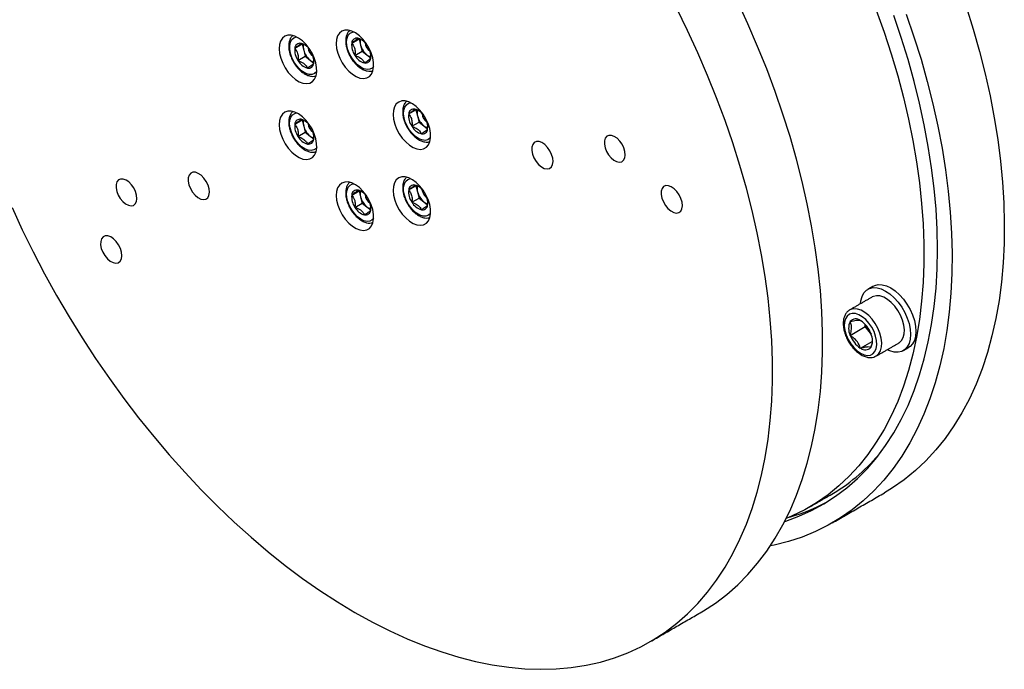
# Model space of a CAD drawing. Header units: millimetres. Extents: x 36 to 588, y 6 to 414.
# Tile 40 of 61: x 543 to 565, y 150 to 165. Entities that reach past the tile are written whole.
import ezdxf

# ---------------------------------------------------------------- set-up
doc = ezdxf.new("R2010")
doc.units = ezdxf.units.MM

msp = doc.modelspace()

# ---------------------------------------------------------------- linework, layer by layer
at = {"color": 7, "linetype": 'Continuous', "lineweight": 30}
for p, q in [((549.3484719, 164.0165321), (549.5134635, 164.1117797)), ((549.5134635, 164.1117797), (549.5496983, 163.9723149)), ((550.634454, 164.1315183), (550.7994456, 164.2267659)), ((550.7994456, 164.2267659), (550.8356805, 164.087301)), ((550.8356805, 164.087301), (550.8719153, 163.9478362)), ((549.4209416, 163.7376024), (549.5859332, 163.83285)), ((549.5496983, 163.9723149), (549.5859332, 163.83285)), ((549.5859332, 163.83285), (549.692956, 163.7480304)), ((550.7069237, 163.8525886), (550.8719153, 163.9478362)), ((550.8719153, 163.9478362), (550.9789381, 163.8630166)), ((550.9789381, 163.8630166), (551.0624454, 163.7968339)), ((549.692956, 163.7480304), (549.7768311, 163.6815563)), ((551.9204361, 162.5317688), (552.0854277, 162.6270164)), ((552.0854277, 162.6270164), (552.1216626, 162.4875515)), ((549.3484719, 162.3017964), (549.5134635, 162.397044)), ((549.5134635, 162.397044), (549.5496983, 162.2575791)), ((551.9929059, 162.252839), (552.1578974, 162.3480866)), ((552.1216626, 162.4875515), (552.1578974, 162.3480866)), ((552.1578974, 162.3480866), (552.2649202, 162.2632671)), ((549.4209416, 162.0228667), (549.5859332, 162.1181143)), ((549.5496983, 162.2575791), (549.5859332, 162.1181143)), ((549.5859332, 162.1181143), (549.692956, 162.0332947)), ((552.2649202, 162.2632671), (552.3484275, 162.1970844)), ((549.692956, 162.0332947), (549.7764633, 161.9671121)), ((550.634454, 160.7020469), (550.7994456, 160.7972945)), ((550.7994456, 160.7972945), (550.8356805, 160.6578296)), ((551.9204361, 160.817033), (552.0854277, 160.9122807)), ((552.0854277, 160.9122807), (552.1216626, 160.7728158)), ((552.1216626, 160.7728158), (552.1578974, 160.6333509)), ((552.2291664, 160.7850681), (552.2226373, 160.8264021)), ((550.7069237, 160.4231172), (550.8719153, 160.5183648)), ((550.8356805, 160.6578296), (550.8719153, 160.5183648)), ((550.8719153, 160.5183648), (550.9789381, 160.4335452)), ((551.9929059, 160.5381033), (552.1578974, 160.6333509)), ((552.1578974, 160.6333509), (552.2649202, 160.5485314)), ((552.2649202, 160.5485314), (552.3488477, 160.4820158)), ((550.9789381, 160.4335452), (551.0624454, 160.3673625)), ((561.8858436, 157.8479094), (561.8906961, 157.8483433)), ((561.8858436, 157.8414392), (561.8858436, 157.8479094)), ((562.1166935, 157.8685509), (562.1215459, 157.8689848)), ((562.1215459, 157.8689848), (562.1263983, 157.8629484)), ((561.8858436, 157.5336227), (562.2252549, 157.7295607)), ((562.2252549, 157.7295607), (562.2252549, 157.7819556)), ((562.343106, 157.582955), (562.2252549, 157.7295607)), ((561.8858436, 157.5336227), (561.8858436, 157.540093)), ((561.8906961, 157.5275864), (561.8858436, 157.5336227)), ((562.1215459, 157.2404113), (562.3840695, 157.391963)), ((562.343106, 157.582955), (562.3592996, 157.5637578)), ((562.3599258, 157.5620314), (562.343106, 157.582955)), ((562.3523957, 157.5818098), (562.3572482, 157.5757734)), ((562.3572482, 157.5757734), (562.3572482, 157.5693031)), ((562.1215459, 157.2404113), (562.1166935, 157.2464477)), ((562.1263983, 157.2408452), (562.1215459, 157.2404113)), ((562.3572482, 157.2614867), (562.3523957, 157.2610528)), ((562.3572482, 157.2679569), (562.3572482, 157.2614867))]:
    msp.add_line(p, q, dxfattribs=at)
at = {"color": 7, "linetype": 'Continuous', "lineweight": 30, "flags": 128}
for points in [[(560.0034149, 163.5487001), (559.7988491, 164.0568473), (559.5803181, 164.5628222), (559.3482052, 165.0657372)], [(564.5070425, 164.9549009), (564.6651978, 164.4477), (564.8078801, 163.9420349), (564.9348308, 163.4388221), (565.0458198, 162.9389737), (565.1406459, 162.4433957), (565.2191373, 161.9529863), (565.2811517, 161.4686342), (565.3265767, 160.9912175), (565.35533, 160.5216013), (565.3673594, 160.0606369), (565.3626433, 159.6091598), (565.34119, 159.1679882), (565.3030385, 158.7379217), (565.2482579, 158.3197399), (565.1769476, 157.9142006), (565.0892367, 157.522039), (564.9852843, 157.1439657), (564.8652787, 156.780666), (564.7294375, 156.4327985), (564.5780069, 156.1009935), (564.4112613, 155.7858525), (564.2295029, 155.4879467), (564.0330613, 155.207816), (563.8222924, 154.9459681), (563.5975782, 154.7028776), (563.3593261, 154.4789852), (563.1079678, 154.2746966), (562.8439589, 154.0903821), (562.6610326, 153.9786952)], [(558.8720441, 162.8955736), (558.6674783, 163.4037208), (558.4489472, 163.9096957), (558.2168343, 164.4126107), (557.9715468, 164.9115836)], [(563.1551896, 164.7823783), (563.3285312, 164.2745608), (563.4866865, 163.7673599), (563.6293688, 163.2616948), (563.7563195, 162.758482), (563.8673085, 162.2586337), (563.9621346, 161.7630556), (564.040626, 161.2726462), (564.1026404, 160.7882941), (564.1480654, 160.3108774), (564.1768187, 159.8412612), (564.1888481, 159.3802968), (564.184132, 158.9288197), (564.1626787, 158.4876481), (564.1245272, 158.0575816), (564.0697466, 157.6393998), (563.9984363, 157.2338605), (563.9107254, 156.8416989), (563.806773, 156.4636256), (563.6867674, 156.1003259), (563.5509262, 155.7524584), (563.3994956, 155.4206534), (563.23275, 155.1055124), (563.0509916, 154.8076066), (562.85455, 154.5274759), (562.6437811, 154.265628), (562.4190669, 154.0225376), (562.1808148, 153.7986451), (561.9294565, 153.5943565), (561.6654476, 153.410042), (561.3892667, 153.2460357), (561.1014143, 153.1026347), (560.8024122, 152.9800991), (560.4928022, 152.8786509), (560.1731456, 152.7984739), (560.0846361, 152.7803849)], [(560.4078661, 153.332057), (560.431845, 153.3397522), (560.7303052, 153.4486765), (561.0179597, 153.5784735), (561.2942708, 153.7289009), (561.5587218, 153.8996773), (561.8108186, 154.0904835), (562.0500898, 154.3009628), (562.2760881, 154.5307219), (562.4883912, 154.7793311), (562.6866021, 155.0463258), (562.8703503, 155.3312068), (563.0392924, 155.6334417), (563.1931124, 155.9524654), (563.331523, 156.2876817), (563.4542654, 156.6384638), (563.56111, 157.0041561), (563.6518572, 157.3840749), (563.7263374, 157.7775101), (563.7844114, 158.1837263), (563.8259704, 158.601964), (563.850937, 159.0314415), (563.8592644, 159.4713558), (563.850937, 159.9208848), (563.8259704, 160.3791881), (563.7844114, 160.8454089), (563.7263374, 161.3186757), (563.6518572, 161.798104), (563.56111, 162.2827973), (563.4542654, 162.7718498), (563.331523, 163.2643472), (563.1931124, 163.7593689), (563.0392924, 164.2559896), (562.8703503, 164.7532808)], [(562.4779254, 164.8749905), (562.6536391, 164.3806006), (562.8144471, 163.8863948), (562.9600473, 163.3933009), (563.0901665, 162.9022447), (563.2045603, 162.414148), (563.303014, 161.9299273), (563.3853428, 161.4504915), (563.4513921, 160.9767407), (563.5010378, 160.5095645), (563.5341869, 160.0498398), (563.550777, 159.5984298), (563.550777, 159.1561819), (563.5341869, 158.7239263), (563.5010378, 158.3024747), (563.4513921, 157.8926182), (563.3853428, 157.4951264), (563.303014, 157.1107454), (563.2045603, 156.7401968), (563.0901665, 156.3841764), (562.9600473, 156.0433526), (562.8144471, 155.7183652), (562.6536391, 155.4098243), (562.4779254, 155.1183092), (562.2876357, 154.8443672), (562.0831273, 154.5885125), (561.8647842, 154.3512256), (561.6330163, 154.1329519), (561.3882587, 153.9341011), (561.1309709, 153.7550467), (560.8616359, 153.5961247), (560.5807594, 153.4576336), (560.4415087, 153.3982963)], [(549.7885196, 163.7981053), (549.7382966, 163.9074924), (549.6750873, 164.0110562), (549.6014796, 164.1045567), (549.520487, 164.1841661), (549.4354253, 164.2466251), (549.349777, 164.2893766), (549.2670485, 164.3106704), (549.1906267, 164.3096347), (549.1236404, 164.2863119), (549.0688319, 164.2416569), (549.0284452, 164.1774978), (549.0041336, 164.0964613), (548.9968926, 164.0018651), (549.0070185, 163.8975819), (549.0340968, 163.7878811), (549.0770189, 163.6772539), (549.1340275, 163.5702293), (549.2027888, 163.4711891), (549.2804876, 163.3841877), (549.3639429, 163.3127872), (549.4497381, 163.2599107), (549.5343607, 163.2277229), (549.6143462, 163.2175416), (549.6864201, 163.2297837), (549.7476315, 163.2639479), (549.7954746, 163.3186355), (549.8279905, 163.3916077), (549.8438482, 163.4798769), (549.8423983, 163.5798295), (549.8237003, 163.6873732), (549.7885196, 163.7981053)], [(549.8442722, 163.4858917), (549.8423975, 163.4834656), (549.796483, 163.4431148), (549.7388365, 163.4230111), (549.6723486, 163.4241626), (549.6003533, 163.4465115), (549.5264608, 163.4889373), (549.4543764, 163.5493124), (549.3877145, 163.6246095), (549.329818, 163.7110528), (549.2835901, 163.8043077), (549.2513487, 163.899698), (549.2347106, 163.9924404), (549.2345102, 164.0778845), (549.2507574, 164.1517457), (549.2826375, 164.2103203), (549.328552, 164.2506711), (549.3861985, 164.2707748), (549.3907985, 164.2714164)], [(551.0745017, 163.9130915), (551.0242787, 164.0224786), (550.9610694, 164.1260424), (550.8874617, 164.2195429), (550.8064691, 164.2991523), (550.7214074, 164.3616113), (550.6357591, 164.4043628), (550.5530306, 164.4256566), (550.4766088, 164.4246209), (550.4096225, 164.4012981), (550.354814, 164.356643), (550.3144273, 164.2924839), (550.2901158, 164.2114475), (550.2828747, 164.1168512), (550.2930006, 164.0125681), (550.3200789, 163.9028673), (550.363001, 163.7922401), (550.4200096, 163.6852155), (550.4887709, 163.5861752), (550.5664697, 163.4991739), (550.649925, 163.4277734), (550.7357202, 163.3748969), (550.8203428, 163.3427091), (550.9003283, 163.3325278), (550.9724022, 163.3447699), (551.0336136, 163.3789341), (551.0814567, 163.4336217), (551.1139726, 163.5065939), (551.1298303, 163.5948631), (551.1283804, 163.6948156), (551.1096824, 163.8023594), (551.0745017, 163.9130915)], [(551.1302541, 163.6008775), (551.0992005, 163.5693814), (551.0451699, 163.5423649), (550.9812773, 163.5363847), (550.9107267, 163.5517405), (550.8370558, 163.5876623), (550.7639587, 163.642349), (550.6951009, 163.7130583), (550.6339351, 163.7962444), (550.5835285, 163.8877362), (550.5464086, 163.9829458), (550.5244368, 164.077099), (550.5187149, 164.1654747), (550.5295298, 164.2436412), (550.5563392, 164.307679), (550.5977987, 164.3543769), (550.6518294, 164.3813933), (550.6767801, 164.3864026)], [(558.504574, 151.2713109), (558.5745621, 151.3125715), (558.8448857, 151.4889334), (559.1029176, 151.6851713), (559.3482052, 151.9009412), (559.5803181, 152.1358643), (559.7988491, 152.3895287), (560.0034149, 152.6614893), (560.1936566, 152.9512689), (560.3692404, 153.2583592), (560.5298583, 153.5822215), (560.6752285, 153.9222876), (560.8050959, 154.2779609), (560.9192329, 154.6486174), (561.017439, 155.0336069), (561.0995421, 155.432254), (561.1653981, 155.8438593), (561.2148915, 156.2677007), (561.2479353, 156.7030347), (561.2644718, 157.1490975), (561.2644718, 157.6051066), (561.2479353, 158.0702619), (561.2148915, 158.5437476), (561.1653981, 159.0247328), (561.0995421, 159.5123738), (561.017439, 160.0058151), (560.9192329, 160.504191), (560.8050959, 161.0066272), (560.6752285, 161.5122423), (560.5298583, 162.0201493), (560.3692404, 162.529457), (560.1936566, 163.0392721), (560.0034149, 163.5487001)], [(542.9652093, 160.4213095), (543.1973222, 159.9183945), (543.4426097, 159.4194217), (543.7006417, 158.9252664), (543.9709652, 158.4367956), (544.2531063, 157.9548662), (544.5465697, 157.4803237), (544.8508408, 157.0140006), (545.1653858, 156.556715), (545.4896527, 156.1092691), (545.8230728, 155.6724479), (546.1650611, 155.2470178), (546.5150176, 154.833725), (546.8723284, 154.4332946), (547.2363667, 154.0464291), (547.6064938, 153.6738073), (547.9820603, 153.3160828), (548.3624075, 152.9738831), (548.746868, 152.6478087), (549.1347674, 152.3384316), (549.5254252, 152.0462945), (549.918156, 151.7719099), (550.3122708, 151.5157592), (550.7070783, 151.2782918), (551.1018857, 151.0599242), (551.4960005, 150.8610396), (551.8887313, 150.6819869), (552.2793891, 150.5230802), (552.6672885, 150.3845982), (553.051749, 150.2667839), (553.4320962, 150.1698441), (553.8076627, 150.0939487), (554.1777898, 150.0392309), (554.5418281, 150.0057867), (554.8991389, 149.9936747), (555.2490955, 150.0029163), (555.5910837, 150.0334952), (555.9245038, 150.0853578), (556.2487708, 150.158413), (556.5633157, 150.2525328), (556.8675868, 150.367552), (557.1610503, 150.5032687), (557.4431913, 150.659445), (557.7135149, 150.8358069), (557.9715468, 151.0320448), (558.2168343, 151.2478147), (558.4489472, 151.4827378), (558.6674783, 151.7364022), (558.8720441, 152.0083628), (559.0622857, 152.2981424), (559.2378695, 152.6052327), (559.3984874, 152.929095), (559.5438576, 153.2691611), (559.6737251, 153.6248344), (559.787862, 153.9954909), (559.8860682, 154.3804805), (559.9681713, 154.7791275), (560.0340273, 155.1907328), (560.0835206, 155.6145742), (560.1165645, 156.0499082), (560.1331009, 156.495971), (560.1331009, 156.9519801), (560.1165645, 157.4171355), (560.0835206, 157.8906211), (560.0340273, 158.3716063), (559.9681713, 158.8592473), (559.8860682, 159.3526886), (559.787862, 159.8510645), (559.6737251, 160.3535008), (559.5438576, 160.8591159), (559.3984874, 161.3670228), (559.2378695, 161.8763306), (559.0622857, 162.3861456), (558.8720441, 162.8955736)], [(552.3604838, 162.313342), (552.3102608, 162.4227291), (552.2470515, 162.5262929), (552.1734438, 162.6197934), (552.0924512, 162.6994028), (552.0073895, 162.7618617), (551.9217412, 162.8046132), (551.8390127, 162.825907), (551.7625909, 162.8248713), (551.6956046, 162.8015485), (551.6407961, 162.7568935), (551.6004094, 162.6927344), (551.5760979, 162.6116979), (551.5688568, 162.5171017), (551.5789827, 162.4128185), (551.606061, 162.3031178), (551.6489831, 162.1924906), (551.7059917, 162.085466), (551.774753, 161.9864257), (551.8524518, 161.8994244), (551.9359071, 161.8280239), (552.0217023, 161.7751474), (552.1063249, 161.7429596), (552.1863104, 161.7327783), (552.2583843, 161.7450203), (552.3195957, 161.7791845), (552.3674388, 161.8338722), (552.3999548, 161.9068444), (552.4158124, 161.9951136), (552.4143625, 162.0950661), (552.3956645, 162.2026099), (552.3604838, 162.313342)], [(552.0740139, 162.0224369), (552.0033451, 162.0881628), (551.9392521, 162.1676266), (551.8849487, 162.2568436), (551.8431579, 162.3513401), (551.8159753, 162.4463776), (551.804764, 162.5371906), (551.8100861, 162.6192253), (551.8316747, 162.6883681), (551.8684474, 162.741152), (551.9185601, 162.7749301), (551.9627627, 162.7866531)], [(549.7885196, 162.0833696), (549.7382966, 162.1927567), (549.6750873, 162.2963205), (549.6014796, 162.389821), (549.520487, 162.4694304), (549.4354253, 162.5318894), (549.349777, 162.5746409), (549.2670485, 162.5959347), (549.1906267, 162.594899), (549.1236404, 162.5715762), (549.0688319, 162.5269212), (549.0284452, 162.4627621), (549.0041336, 162.3817256), (548.9968926, 162.2871294), (549.0070185, 162.1828462), (549.0340968, 162.0731454), (549.0770189, 161.9625182), (549.1340275, 161.8554936), (549.2027888, 161.7564533), (549.2804876, 161.669452), (549.3639429, 161.5980515), (549.4497381, 161.545175), (549.5343607, 161.5129872), (549.6143462, 161.5028059), (549.6864201, 161.515048), (549.7476315, 161.5492122), (549.7954746, 161.6038998), (549.8279905, 161.676872), (549.8438482, 161.7651412), (549.8423983, 161.8650938), (549.8237003, 161.9726375), (549.7885196, 162.0833696)], [(549.8442721, 161.7711559), (549.8285518, 161.7531349), (549.7784391, 161.7193568), (549.7174992, 161.7062782), (549.6487878, 161.714555), (549.5757505, 161.7437721), (549.5020496, 161.7924645), (549.4313809, 161.8581905), (549.3672878, 161.9376543), (549.3129845, 162.0268713), (549.2711937, 162.1213678), (549.2440111, 162.2164053), (549.2327998, 162.3072182), (549.2381219, 162.3892529), (549.2597105, 162.4583957), (549.2964832, 162.5111796), (549.3465959, 162.5449577), (549.3907983, 162.5566807)], [(556.7761077, 161.7653052), (556.7367424, 161.8465789), (556.6851576, 161.9204712), (556.6251793, 161.9815019), (556.5612557, 162.0251447), (556.4981277, 162.0481627), (556.4404773, 162.0488488), (556.39258, 162.0271521), (556.3579884, 161.9846818), (556.3392677, 161.9245877), (556.3378066, 161.8513266), (556.3537133, 161.7703321), (556.385808, 161.6876111), (556.4317106, 161.6092987), (556.4880166, 161.5412029), (556.55055, 161.4883742), (556.6146731, 161.4547304), (556.67563, 161.4427669), (556.7289, 161.453371), (556.7705322, 161.4857561), (556.797439, 161.5375205), (556.8076248, 161.604825), (556.8003341, 161.6826779), (556.7761077, 161.7653052)], [(552.4162365, 162.0011284), (552.4005161, 161.9831073), (552.3504034, 161.9493292), (552.2894634, 161.9362506), (552.2207521, 161.9445274), (552.1477147, 161.9737445), (552.0740139, 162.0224369)], [(555.147197, 161.619656), (555.1070444, 161.7025552), (555.054428, 161.7779254), (554.9932501, 161.8401767), (554.928048, 161.8846923), (554.8636574, 161.9081707), (554.804854, 161.9088705), (554.7559988, 161.8867399), (554.7207153, 161.8434202), (554.7016203, 161.7821242), (554.7001299, 161.7073979), (554.7163547, 161.6247835), (554.7490914, 161.5404081), (554.795912, 161.4605294), (554.8533441, 161.3910717), (554.9171282, 161.3371864), (554.9825337, 161.3028698), (555.0447098, 161.290667), (555.0990452, 161.3014832), (555.14151, 161.334516), (555.1689549, 161.3873156), (555.1793444, 161.4559662), (555.1719079, 161.5353761), (555.147197, 161.619656)], [(547.3904795, 160.9260886), (547.3503269, 161.0089878), (547.2977104, 161.0843579), (547.2365325, 161.1466093), (547.1713304, 161.1911249), (547.1069399, 161.2146033), (547.0481364, 161.2153031), (546.9992813, 161.1931725), (546.9639978, 161.1498527), (546.9449027, 161.0885567), (546.9434124, 161.0138305), (546.9596372, 160.9312161), (546.9923739, 160.8468407), (547.0391945, 160.766962), (547.0966266, 160.6975043), (547.1604107, 160.6436189), (547.2258162, 160.6093023), (547.2879923, 160.5970996), (547.3423277, 160.6079157), (547.3847925, 160.6409486), (547.4122374, 160.6937482), (547.4226269, 160.7623988), (547.4151904, 160.8418087), (547.3904795, 160.9260886)], [(545.7534039, 160.7797094), (545.7140385, 160.860983), (545.6624538, 160.9348754), (545.6024755, 160.9959061), (545.5385518, 161.0395489), (545.4754238, 161.0625669), (545.4177734, 161.063253), (545.3698762, 161.0415563), (545.3352845, 160.999086), (545.3165639, 160.9389918), (545.3151027, 160.8657308), (545.3310094, 160.7847363), (545.3631042, 160.7020153), (545.4090068, 160.6237029), (545.4653128, 160.5556071), (545.5278462, 160.5027783), (545.5919692, 160.4691346), (545.6529262, 160.4571711), (545.7061962, 160.4677752), (545.7478284, 160.5001603), (545.7747352, 160.5519247), (545.7849209, 160.6192291), (545.7776303, 160.697082), (545.7534039, 160.7797094)], [(551.0745017, 160.4836201), (551.0242787, 160.5930072), (550.9610694, 160.696571), (550.8874617, 160.7900715), (550.8064691, 160.8696809), (550.7214074, 160.9321398), (550.6357591, 160.9748914), (550.5530306, 160.9961851), (550.4766088, 160.9951494), (550.4096225, 160.9718267), (550.354814, 160.9271716), (550.3144273, 160.8630125), (550.2901158, 160.7819761), (550.2828747, 160.6873798), (550.2930006, 160.5830967), (550.3200789, 160.4733959), (550.363001, 160.3627687), (550.4200096, 160.2557441), (550.4887709, 160.1567038), (550.5664697, 160.0697025), (550.649925, 159.998302), (550.7357202, 159.9454255), (550.8203428, 159.9132377), (550.9003283, 159.9030564), (550.9724022, 159.9152985), (551.0336136, 159.9494626), (551.0814567, 160.0041503), (551.1139726, 160.0771225), (551.1298303, 160.1653917), (551.1283804, 160.2653442), (551.1096824, 160.372888), (551.0745017, 160.4836201)], [(550.5977987, 160.9249055), (550.6518294, 160.9519219), (550.6767803, 160.9569312)], [(552.3604838, 160.5986063), (552.3102608, 160.7079934), (552.2470515, 160.8115572), (552.1734438, 160.9050577), (552.0924512, 160.9846671), (552.0073895, 161.047126), (551.9217412, 161.0898775), (551.8390127, 161.1111713), (551.7625909, 161.1101356), (551.6956046, 161.0868128), (551.6407961, 161.0421578), (551.6004094, 160.9779987), (551.5760979, 160.8969622), (551.5688568, 160.802366), (551.5789827, 160.6980828), (551.606061, 160.5883821), (551.6489831, 160.4777548), (551.7059917, 160.3707303), (551.774753, 160.27169), (551.8524518, 160.1846887), (551.9359071, 160.1132882), (552.0217023, 160.0604117), (552.1063249, 160.0282239), (552.1863104, 160.0180426), (552.2583843, 160.0302846), (552.3195957, 160.0644488), (552.3674388, 160.1191365), (552.3999548, 160.1921087), (552.4158124, 160.2803779), (552.4143625, 160.3803304), (552.3956645, 160.4878742), (552.3604838, 160.5986063)], [(551.8233129, 160.7001989), (551.8066749, 160.7929413), (551.8064744, 160.8783854), (551.8227216, 160.9522466), (551.8546017, 161.0108212), (551.9005162, 161.0511721), (551.9581627, 161.0712758), (551.9627623, 161.0719173)], [(551.1302542, 160.1714063), (551.0992005, 160.13991), (551.0451699, 160.1128935), (550.9812773, 160.1069133), (550.9107267, 160.1222691), (550.8370558, 160.1581909), (550.7639587, 160.2128776), (550.6951009, 160.2835868), (550.6339351, 160.366773), (550.5835285, 160.4582648), (550.5464086, 160.5534744), (550.5244368, 160.6476276), (550.5187149, 160.7360033), (550.5295298, 160.8141698), (550.5563392, 160.8782075), (550.5977987, 160.9249055), (550.5977987, 160.9249055)], [(558.0680913, 160.6236812), (558.0279387, 160.7065803), (557.9753222, 160.7819505), (557.9141443, 160.8442019), (557.8489422, 160.8887175), (557.7845517, 160.9121958), (557.7257482, 160.9128957), (557.6768931, 160.890765), (557.6416096, 160.8474453), (557.6225145, 160.7861493), (557.6210241, 160.711423), (557.637249, 160.6288086), (557.6699856, 160.5444332), (557.7168063, 160.4645546), (557.7742384, 160.3950969), (557.8380224, 160.3412115), (557.903428, 160.3068949), (557.9656041, 160.2946922), (558.0199395, 160.3055083), (558.0624043, 160.3385411), (558.0898492, 160.3913408), (558.1002387, 160.4599913), (558.0928022, 160.5394013), (558.0680913, 160.6236812)], [(552.4162362, 160.2863924), (552.4143617, 160.2839666), (552.3684472, 160.2436158), (552.3108007, 160.223512), (552.2443128, 160.2246635), (552.1723176, 160.2470125), (552.0984251, 160.2894382), (552.0263406, 160.3498134), (551.9596788, 160.4251104), (551.9017823, 160.5115537), (551.8555543, 160.6048086), (551.8233129, 160.7001989)], [(545.4123943, 159.4920711), (545.3722417, 159.5749703), (545.3196252, 159.6503405), (545.2584473, 159.7125918), (545.1932452, 159.7571074), (545.1288547, 159.7805858), (545.0700512, 159.7812856), (545.0211961, 159.759155), (544.9859126, 159.7158353), (544.9668175, 159.6545393), (544.9653271, 159.579813), (544.9815519, 159.4971986), (545.0142886, 159.4128232), (545.0611093, 159.3329446), (545.1185414, 159.2634869), (545.1823254, 159.2096015), (545.247731, 159.1752849), (545.3099071, 159.1630821), (545.3642424, 159.1738983), (545.4067073, 159.2069311), (545.4341522, 159.2597308), (545.4445417, 159.3283813), (545.4371052, 159.4077913), (545.4123943, 159.4920711)], [(562.1226591, 158.2481422), (562.1301399, 158.316296), (562.1556609, 158.4115491), (562.1973334, 158.4906897), (562.2538911, 158.5513131), (562.3236157, 158.5915773), (562.4043886, 158.610259), (562.4937555, 158.6067904), (562.5890011, 158.581277), (562.6872313, 158.5344939), (562.7854616, 158.4678628), (562.8807071, 158.383408), (562.970074, 158.2836957), (563.0508469, 158.1717557), (563.1205715, 158.0509892), (563.1771293, 157.9250656), (563.2188017, 157.797811), (563.2443227, 157.6730919), (563.2529167, 157.5546981), (563.2443227, 157.4462266), (563.2188017, 157.3509735), (563.1771293, 157.2718329), (563.1205715, 157.2112095), (563.0508469, 157.1709452), (562.970074, 157.1522636), (562.8807071, 157.1557322), (562.7854616, 157.1812456), (562.7226103, 157.2088836)], [(562.405115, 158.6421344), (562.4414669, 158.6596114), (562.5222397, 158.678293), (562.6116066, 158.6748244), (562.7068522, 158.649311), (562.8050825, 158.602528), (562.9033127, 158.5358968), (562.9985583, 158.451442), (563.0879252, 158.3517298), (563.168698, 158.2397897), (563.2384226, 158.1190232), (563.2949804, 157.9930996), (563.3366529, 157.865845), (563.3621738, 157.741126), (563.3707679, 157.6227321), (563.3621738, 157.5142606), (563.3366529, 157.4190075), (563.2949804, 157.3398669), (563.2384226, 157.2792435), (563.2050499, 157.2564562)], [(562.9872069, 157.361632), (562.9947349, 157.3662015), (563.0472806, 157.4142569), (563.0850859, 157.4814314), (563.1066029, 157.5649751), (563.1109508, 157.6614675), (563.0979517, 157.7669583), (563.0681375, 157.8771287), (563.0227291, 157.9874683), (562.9635853, 158.0934597), (562.8931275, 158.1907638), (562.8142403, 158.2753967), (562.7301534, 158.3438937), (562.6443092, 158.3934505), (562.5602223, 158.4220382), (562.4813351, 158.4284865), (562.4108774, 158.4125312), (562.3872557, 158.4008906)], [(562.4768677, 157.0670251), (562.485618, 157.0722946), (562.5381637, 157.1203499), (562.575969, 157.1875245), (562.597486, 157.2710681), (562.601834, 157.3675606), (562.5888348, 157.4730514), (562.5590206, 157.5832218), (562.5136122, 157.6935614), (562.4544684, 157.7995528), (562.3840106, 157.8968569), (562.3051235, 157.9814898), (562.2210365, 158.0499868), (562.1351924, 158.0995436), (562.0511054, 158.1281313), (561.9722183, 158.1345795), (561.9017605, 158.1186243), (561.8782164, 158.1070285)], [(562.1215459, 157.1300968), (562.2005896, 157.0943928), (562.2759372, 157.0802122), (562.3440657, 157.088218), (562.4017895, 157.1180359), (562.4464093, 157.1682716), (562.4758389, 157.2365762), (562.4887022, 157.3197558), (562.4843976, 157.4139211), (562.4631265, 157.5146689), (562.4258834, 157.6172884), (562.3744099, 157.7169813), (562.3111127, 157.809086), (562.2389516, 157.8892959), (562.1613008, 157.9538602), (562.081791, 157.9997602), (562.0041402, 158.0248496), (561.931979, 158.0279553), (561.8686819, 158.0089319), (561.8172084, 157.9686691), (561.7799653, 157.9090494), (561.7586942, 157.8328607), (561.7543896, 157.7436654), (561.7672529, 157.6456342), (561.7966825, 157.5433509), (561.8413023, 157.4415982), (561.899026, 157.3451339), (561.9671546, 157.2584686), (562.0425022, 157.1856547), (562.1215459, 157.1300968)]]:
    msp.add_lwpolyline(points, dxfattribs=at)
at = {"color": 7, "linetype": 'Continuous', "lineweight": 30}
for centre, radius, start, end in [((549.4676295, 164.0085189), 0.1194268, 79.1805175, 176.15272066), ((549.3929691, 163.783474), 0.3558467, 29.03528487, 74.16843437), ((549.7944822, 164.04598), 0.2556281, 166.5466654, 196.74861463), ((551.0484125, 164.0901912), 0.4160163, 174.29882427, 214.82960206), ((550.7536116, 164.1235051), 0.1194268, 79.1805175, 176.15272066), ((550.6789512, 163.8984601), 0.3558467, 29.03528487, 74.16843437), ((551.0804643, 164.1609662), 0.2556281, 166.5466654, 196.74861463), ((551.2566025, 164.1982636), 0.4353022, 194.76820625, 230.36715098), ((551.1887651, 164.1583102), 0.2527112, 183.95332094, 236.04130256), ((550.6485868, 163.8335671), 0.4160163, 354.29882427, 34.82960206), ((549.7624303, 163.975205), 0.4160163, 174.29882427, 214.82960206), ((549.9706203, 164.0832774), 0.4353022, 194.76820625, 230.36715098), ((549.909497, 164.0471999), 0.2596987, 184.70430846, 235.2903151), ((549.3626047, 163.7185809), 0.4160163, 354.29882427, 34.82960206), ((551.018048, 164.0252981), 0.3558467, 209.03528487, 254.16843437), ((551.1267034, 164.0401081), 0.2306425, 230.15836511, 253.928086), ((549.7320659, 163.9103119), 0.3558467, 209.03528487, 254.16843437), ((549.6574055, 163.685267), 0.1194268, 259.1805175, 356.15272066), ((549.8397624, 163.9236232), 0.2288776, 230.10228611, 254.7193045), ((550.9433876, 163.8002532), 0.1194268, 259.1805175, 356.15272066), ((552.3343946, 162.4904416), 0.4160163, 174.29882427, 214.82960206), ((552.0395938, 162.5237555), 0.1194268, 79.1805175, 176.15272066), ((551.9649333, 162.2987106), 0.3558467, 29.03528487, 74.16843437), ((552.366408, 162.5612115), 0.2555897, 166.53134909, 196.74999956), ((552.4759668, 162.5592647), 0.2539771, 184.09282336, 235.90180032), ((549.7624303, 162.2604693), 0.4160163, 174.29882427, 214.82960206), ((549.4676295, 162.2937832), 0.1194268, 79.1805175, 176.15272066), ((549.3929691, 162.0687383), 0.3558467, 29.03528487, 74.16843437), ((549.7954706, 162.3313761), 0.2566125, 166.93885295, 196.71320433), ((549.9040025, 162.3292923), 0.2539771, 184.0927845, 235.90183884), ((552.5425846, 162.5985141), 0.4353022, 194.76820625, 230.36715098), ((551.9345689, 162.2338176), 0.4160163, 354.29882427, 34.82960206), ((549.9706203, 162.3685417), 0.4353022, 194.76820625, 230.36715098), ((549.3626047, 162.0038452), 0.4160163, 354.29882427, 34.82960206), ((552.3040301, 162.4255486), 0.3558467, 209.03528487, 254.16843437), ((552.2293697, 162.2005037), 0.1194268, 259.1805175, 356.15272066), ((552.4126855, 162.4403586), 0.2306425, 230.15836511, 253.928086), ((549.7320659, 162.1955762), 0.3558467, 209.03528487, 254.16843437), ((549.6574055, 161.9705313), 0.1194268, 259.1805175, 356.15272066), ((549.8407212, 162.2103862), 0.2306425, 230.15836511, 253.928086), ((550.7536116, 160.6940337), 0.1194268, 79.1805175, 176.15272066), ((550.6789512, 160.4689887), 0.3558467, 29.03528487, 74.16843437), ((551.0804643, 160.7314948), 0.2556281, 166.5466654, 196.74861463), ((552.3343946, 160.7757059), 0.4160163, 174.29882427, 214.82960206), ((552.0395938, 160.8090198), 0.1194268, 79.1805175, 176.15272066), ((551.9649333, 160.5839749), 0.3558467, 29.03528487, 74.16843437), ((552.3664465, 160.8464809), 0.2556281, 166.5466654, 196.74861463), ((552.5425846, 160.8837783), 0.4353022, 194.76820625, 230.36715098), ((552.4862128, 160.8514277), 0.265474, 194.47551871, 234.90529549), ((551.9345689, 160.5190819), 0.4160163, 354.29882427, 34.82960206), ((551.0484125, 160.6607197), 0.4160163, 174.29882427, 214.82960206), ((551.2566025, 160.7687922), 0.4353022, 194.76820625, 230.36715098), ((551.1887651, 160.7288388), 0.2527112, 183.9533317, 236.04129189), ((550.6485868, 160.4040957), 0.4160163, 354.29882427, 34.82960206), ((552.3040301, 160.7108129), 0.3558467, 209.03528487, 254.16843437), ((552.4115837, 160.7239007), 0.2286145, 230.09385364, 254.83799049), ((551.018048, 160.5958267), 0.3558467, 209.03528487, 254.16843437), ((550.9433876, 160.3707818), 0.1194268, 259.1805175, 356.15272066), ((551.1267034, 160.6106367), 0.2306425, 230.15836511, 253.928086), ((552.2293697, 160.485768), 0.1194268, 259.1805175, 356.15272066), ((562.2001504, 157.6907661), 0.3485558, 154.38776418, 205.61223582), ((562.0145598, 157.7369347), 0.1665956, 52.1886578, 138.03037826), ((561.804177, 157.3725211), 0.5868096, 20.89491856, 56.69422464), ((562.7838346, 157.9368884), 0.5652527, 198.65763271, 218.76670478), ((562.4389148, 157.736875), 0.5868096, 200.89491856, 236.69422464), ((562.0429414, 157.41863), 0.3485558, 334.38776418, 25.61223582), ((562.228532, 157.3724614), 0.1665956, 232.1886578, 318.03037826), ((559.276219, 157.6458386), 4.3015381, 300.12196784, 319.139637), ((559.3446761, 157.5595431), 4.2927395, 285.87256511, 298.09014318)]:
    msp.add_arc(centre, radius, start, end, dxfattribs=at)
for points, knots in [([(549.2955184, 164.2959468), (549.2854139, 164.2857766), (549.2590219, 164.2592133), (549.2321451, 164.2002999), (549.2138046, 164.1236983), (549.2112608, 164.0358969), (549.2242552, 163.9409173), (549.2524762, 163.8428445), (549.2944633, 163.7459939), (549.3484741, 163.6540578), (549.41249, 163.5704943), (549.4843469, 163.4984346), (549.5617754, 163.4408892), (549.6426833, 163.4000851), (549.7207636, 163.3813432), (549.7824052, 163.3786648), (549.8132603, 163.3895188), (549.822743, 163.3928546)], [0, 0, 0, 0, 0.0410450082, 0.1072048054, 0.1760189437, 0.2475343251, 0.3203540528, 0.3931834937, 0.4657909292, 0.5382980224, 0.610914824, 0.683814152, 0.7572495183, 0.8314012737, 0.905948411, 0.9710949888, 1, 1, 1, 1]), ([(550.581307, 164.4109668), (550.5759184, 164.4063123), (550.5532516, 164.3867335), (550.5269789, 164.3367831), (550.503733, 164.2642172), (550.4964195, 164.1793646), (550.5044561, 164.0862997), (550.5280335, 163.9887034), (550.565866, 163.8910559), (550.6163051, 163.7971925), (550.677404, 163.7106446), (550.7470333, 163.6346503), (550.822952, 163.5722384), (550.9030219, 163.5259055), (550.9816101, 163.5002394), (551.0514033, 163.4928285), (551.0909437, 163.5022922), (551.1079757, 163.5063686)], [0, 0, 0, 0, 0.0205155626, 0.0862977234, 0.1542499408, 0.2251219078, 0.2977832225, 0.3707590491, 0.4435208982, 0.5161281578, 0.5887778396, 0.661650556, 0.7349818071, 0.8089930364, 0.8836586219, 0.9498860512, 1, 1, 1, 1]), ([(549.4900478, 164.1258227), (549.4826943, 164.1176319), (549.470112, 164.1036171), (549.4098753, 164.0590293), (549.3673309, 164.0295844), (549.3484719, 164.0165321)], [0, 0, 0, 0, 0.4391307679, 0.7513782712, 1, 1, 1, 1]), ([(550.7760299, 164.2408088), (550.7743881, 164.2386904), (550.7685307, 164.2311325), (550.7431008, 164.2086606), (550.6879776, 164.1684954), (550.6485194, 164.1412354), (550.634454, 164.1315183)], [0, 0, 0, 0, 0.1354985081, 0.4834207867, 0.8158582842, 1, 1, 1, 1]), ([(550.634454, 164.1315183), (550.6577439, 164.0990415), (550.6975941, 164.0434719), (550.7135759, 163.9384782), (550.7089668, 163.8789681), (550.7069237, 163.8525886)], [0, 0, 0, 0, 0.4391307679, 0.7513782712, 1, 1, 1, 1]), ([(549.3484719, 164.0165321), (549.3559217, 164.0072083), (549.3825005, 163.9739435), (549.4175828, 163.9035134), (549.4272566, 163.8119941), (549.4226011, 163.7571517), (549.4209416, 163.7376024)], [0, 0, 0, 0, 0.1354985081, 0.4834207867, 0.8158582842, 1, 1, 1, 1]), ([(550.7069237, 163.8525886), (550.750482, 163.8357582), (550.8250127, 163.8069604), (550.8914075, 163.7408833), (550.9118899, 163.7007429), (550.9209694, 163.6829494)], [0, 0, 0, 0, 0.4391307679, 0.7513782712, 1, 1, 1, 1]), ([(549.4209416, 163.7376024), (549.4644999, 163.720772), (549.5390305, 163.6919742), (549.6054253, 163.6258972), (549.6259078, 163.5857567), (549.6349872, 163.5679632)], [0, 0, 0, 0, 0.43913076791, 0.7513782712, 1, 1, 1, 1]), ([(549.6349872, 163.5679632), (549.6681705, 163.5910652), (549.724949, 163.6305939), (549.7655384, 163.6638396), (549.7731771, 163.6731339), (549.7765631, 163.6772538)], [0, 0, 0, 0, 0.43913076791, 0.7513782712, 1, 1, 1, 1]), ([(549.7765631, 163.6772538), (549.7793494, 163.6970811), (549.782399, 163.7187813), (549.7798108, 163.739459), (549.7795874, 163.7412437)], [0, 0, 0, 0, 0.913689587, 1, 1, 1, 1]), ([(550.9209694, 163.6829494), (550.9350348, 163.6926666), (550.9744929, 163.7199265), (551.0296161, 163.7600917), (551.055046, 163.7825637), (551.0609034, 163.7901216), (551.0625452, 163.79224)], [0, 0, 0, 0, 0.1841417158, 0.5165792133, 0.8645014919, 1, 1, 1, 1]), ([(551.8683106, 162.8143396), (551.8543858, 162.7984159), (551.8250486, 162.7648675), (551.7980372, 162.6972692), (551.7836663, 162.617589), (551.785028, 162.5276167), (551.8019772, 162.4314248), (551.8338387, 162.3332789), (551.8790473, 162.2373367), (551.9357946, 162.1472042), (552.0030715, 162.0649574), (552.0663435, 162.0062539), (552.1328141, 161.9579554), (552.2008376, 161.9209254), (552.2792152, 161.898356), (552.3451832, 161.8934933), (552.3807825, 161.9035201), (552.3943215, 161.9073335)], [0, 0, 0, 0, 0.0601422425, 0.1267097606, 0.1961496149, 0.2679988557, 0.3407605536, 0.4133874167, 0.4858068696, 0.5581757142, 0.6306944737, 0.7071359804, 0.7459953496, 0.8197890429, 0.894219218, 0.9597700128, 1, 1, 1, 1]), ([(549.2955486, 162.5812058), (549.285576, 162.5712193), (549.2592819, 162.5448885), (549.232403, 162.4862677), (549.2139075, 162.4097897), (549.2112105, 162.3220784), (549.2240482, 162.2271529), (549.2521236, 162.1290889), (549.2939813, 162.0322072), (549.3478817, 161.9402045), (549.4118083, 161.8565411), (549.4835981, 161.7843518), (549.560982, 161.7266477), (549.6418668, 161.6856639), (549.7199683, 161.6666986), (549.78189, 161.663883), (549.8130253, 161.6747486), (549.822756, 161.6781445)], [0, 0, 0, 0, 0.040411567, 0.106550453, 0.175331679, 0.2468235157, 0.3196346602, 0.392463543, 0.4650702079, 0.5375746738, 0.6101872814, 0.6830798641, 0.7565060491, 0.8306478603, 0.9051955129, 0.9703708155, 1, 1, 1, 1]), ([(552.062012, 162.6410593), (552.0546585, 162.6328686), (552.0420762, 162.6188538), (551.9818395, 162.574266), (551.9392952, 162.5448211), (551.9204361, 162.5317688)], [0, 0, 0, 0, 0.4391307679, 0.7513782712, 1, 1, 1, 1]), ([(551.9204361, 162.5317688), (551.943726, 162.499292), (551.9835763, 162.4437224), (551.999558, 162.3387287), (551.994949, 162.2792186), (551.9929059, 162.252839)], [0, 0, 0, 0, 0.4391307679, 0.7513782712, 1, 1, 1, 1]), ([(552.1569671, 162.5965908), (552.1438022, 162.6051116), (552.1153243, 162.6235437), (552.0806545, 162.6349344), (552.062012, 162.6410593)], [0, 0, 0, 0, 0.4622853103, 1, 1, 1, 1]), ([(549.4900478, 162.411087), (549.4826943, 162.4028962), (549.470112, 162.3888814), (549.4098753, 162.3442936), (549.3673309, 162.3148487), (549.3484719, 162.3017964)], [0, 0, 0, 0, 0.4391307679, 0.7513782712, 1, 1, 1, 1]), ([(549.3484719, 162.3017964), (549.3717617, 162.2693196), (549.411612, 162.2137501), (549.4275938, 162.1087563), (549.4229847, 162.0492463), (549.4209416, 162.0228667)], [0, 0, 0, 0, 0.4391307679, 0.7513782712, 1, 1, 1, 1]), ([(549.5850136, 162.3665178), (549.5673658, 162.3772985), (549.5381471, 162.3951478), (549.5036923, 162.4065654), (549.4900478, 162.411087)], [0, 0, 0, 0, 0.6039889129, 1, 1, 1, 1]), ([(551.9929059, 162.252839), (552.0111715, 162.2463897), (552.0624129, 162.2282971), (552.1394746, 162.1840232), (552.1853922, 162.1276397), (552.2022315, 162.092929), (552.2069515, 162.0831999)], [0, 0, 0, 0, 0.1841417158, 0.5165792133, 0.8645014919, 1, 1, 1, 1]), ([(552.2069515, 162.0831999), (552.2401347, 162.1063018), (552.2969132, 162.1458306), (552.3375026, 162.1790763), (552.3451413, 162.1883705), (552.3485273, 162.1924905)], [0, 0, 0, 0, 0.4391307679, 0.7513782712, 1, 1, 1, 1]), ([(549.4209416, 162.0228667), (549.4344049, 162.018185), (549.4824379, 162.0014819), (549.5575446, 161.961949), (549.6100771, 161.9035147), (549.6284411, 161.8664425), (549.6349872, 161.8532275)], [0, 0, 0, 0, 0.1354985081, 0.4834207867, 0.8158582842, 1, 1, 1, 1]), ([(549.6349872, 161.8532275), (549.6681705, 161.8763295), (549.724949, 161.9158582), (549.7655384, 161.9491039), (549.7731771, 161.9583982), (549.7765631, 161.9625181)], [0, 0, 0, 0, 0.4391307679, 0.7513782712, 1, 1, 1, 1]), ([(550.579485, 160.9818137), (550.5772731, 160.9797961), (550.5581519, 160.9623544), (550.5318042, 160.9182049), (550.5063818, 160.8472321), (550.4965761, 160.7640953), (550.5021066, 160.6721317), (550.5232673, 160.5749483), (550.5589242, 160.4770359), (550.6074718, 160.3823255), (550.6670051, 160.2943828), (550.735418, 160.2164957), (550.810481, 160.1517212), (550.8900324, 160.1026494), (550.9687068, 160.0736793), (551.0425997, 160.0631082), (551.0864436, 160.0715635), (551.107309, 160.0755875)], [0, 0, 0, 0, 0.00864453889, 0.07473065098, 0.14235668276, 0.21295281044, 0.28558628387, 0.35873310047, 0.43168407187, 0.50445688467, 0.57723667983, 0.65021261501, 0.72360717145, 0.79765528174, 0.87239888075, 0.93927452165, 1, 1, 1, 1]), ([(551.8659615, 161.0967135), (551.8527674, 161.0814977), (551.8242261, 161.0485833), (551.7978502, 160.9817861), (551.7835979, 160.9020154), (551.7851389, 160.810498), (551.8001846, 160.7276246), (551.8252547, 160.6437082), (551.8588924, 160.5616683), (551.9110969, 160.4687523), (551.9736609, 160.3836286), (552.0444142, 160.3095388), (552.1211067, 160.2494827), (552.2016094, 160.2058661), (552.2800197, 160.1834873), (552.3457159, 160.1787928), (552.3810411, 160.1888454), (552.3943374, 160.1926291)], [0, 0, 0, 0, 0.0574510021, 0.1242764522, 0.1939899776, 0.2661086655, 0.3426634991, 0.3813260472, 0.4540177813, 0.5266370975, 0.5993342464, 0.672281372, 0.7457261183, 0.8198727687, 0.894565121, 0.9603147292, 1, 1, 1, 1]), ([(550.7760299, 160.8113374), (550.773684, 160.8083858), (550.7671032, 160.8001056), (550.7365092, 160.7741008), (550.6818901, 160.7347783), (550.6448391, 160.7092127), (550.634454, 160.7020469)], [0, 0, 0, 0, 0.1841417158, 0.5165792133, 0.8645014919, 1, 1, 1, 1]), ([(552.062012, 160.9263236), (552.0546585, 160.9181329), (552.0420762, 160.9041181), (551.9818395, 160.8595303), (551.9392952, 160.8300854), (551.9204361, 160.817033)], [0, 0, 0, 0, 0.4391307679, 0.7513782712, 1, 1, 1, 1]), ([(551.9204361, 160.817033), (551.9304962, 160.8042493), (551.958718, 160.7683866), (551.9929211, 160.6910277), (551.9988142, 160.603747), (551.9941994, 160.5524746), (551.9929059, 160.5381033)], [0, 0, 0, 0, 0.1841417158, 0.5165792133, 0.8645014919, 1, 1, 1, 1]), ([(552.140655, 160.8934634), (552.1385442, 160.8948728), (552.1162017, 160.909792), (552.0877635, 160.9184676), (552.062012, 160.9263236)], [0, 0, 0, 0, 0.0944729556, 1, 1, 1, 1]), ([(550.634454, 160.7020469), (550.6577439, 160.6695701), (550.6975941, 160.6140005), (550.7135759, 160.5090068), (550.7089668, 160.4494967), (550.7069237, 160.4231172)], [0, 0, 0, 0, 0.4391307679, 0.7513782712, 1, 1, 1, 1]), ([(551.9929059, 160.5381033), (552.0364641, 160.5212729), (552.1109948, 160.4924751), (552.1773896, 160.4263981), (552.197872, 160.3862576), (552.2069515, 160.3684642)], [0, 0, 0, 0, 0.4391307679, 0.7513782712, 1, 1, 1, 1]), ([(552.3485273, 160.4777548), (552.3503771, 160.4922467), (552.3530989, 160.5135704), (552.3508287, 160.5341851), (552.3501013, 160.5407897)], [0, 0, 0, 0, 0.6796208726, 1, 1, 1, 1]), ([(550.7069237, 160.4231172), (550.750482, 160.4062867), (550.8250127, 160.3774889), (550.8914075, 160.3114119), (550.9118899, 160.2712714), (550.9209694, 160.253478)], [0, 0, 0, 0, 0.4391307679, 0.7513782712, 1, 1, 1, 1]), ([(550.9209694, 160.253478), (550.9313544, 160.2606438), (550.9684055, 160.2862094), (551.0230245, 160.3255319), (551.0536185, 160.3515367), (551.0601994, 160.359817), (551.0625452, 160.3627686)], [0, 0, 0, 0, 0.1354985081, 0.4834207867, 0.8158582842, 1, 1, 1, 1]), ([(552.2069515, 160.3684642), (552.2401347, 160.3915661), (552.2969132, 160.4310949), (552.3375026, 160.4643406), (552.3451413, 160.4736348), (552.3485273, 160.4777548)], [0, 0, 0, 0, 0.4391307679, 0.7513782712, 1, 1, 1, 1]), ([(561.8793061, 158.1047105), (561.8711654, 158.1007945), (561.8410853, 158.0863248), (561.8008603, 158.0425725), (561.7615155, 157.9777984), (561.7373053, 157.8995911), (561.7278544, 157.8104846), (561.7341619, 157.7123998), (561.7560975, 157.6093177), (561.7926575, 157.5053596), (561.8423203, 157.4042893), (561.9033212, 157.3093386), (561.9737829, 157.224082), (562.0524427, 157.1488238), (562.1091228, 157.1122028), (562.1381177, 157.0934692)], [0, 0, 0, 0, 0.0276418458, 0.1021367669, 0.1766733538, 0.2537424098, 0.3340784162, 0.4165375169, 0.499509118, 0.5822507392, 0.6647686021, 0.7472545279, 0.8299228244, 0.9129964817, 1, 1, 1, 1]), ([(561.8858436, 157.540093), (561.8903883, 157.5541277), (561.9086141, 157.6104125), (561.92627, 157.7071133), (561.9113084, 157.7909808), (561.8921322, 157.8289784), (561.8858436, 157.8414392)], [0, 0, 0, 0, 0.1205739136, 0.4835487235, 0.8306372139, 1, 1, 1, 1]), ([(561.8906961, 157.8483433), (561.9381847, 157.8598856), (562.0207939, 157.8799641), (562.0887472, 157.8800726), (562.1084674, 157.8719423), (562.1166935, 157.8685509)], [0, 0, 0, 0, 0.4407540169, 0.7667162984, 1, 1, 1, 1]), ([(562.1166935, 157.2464477), (562.0991147, 157.2955527), (562.0685355, 157.3809734), (561.9761187, 157.4736616), (561.9158405, 157.5117134), (561.8906961, 157.5275864)], [0, 0, 0, 0, 0.44075401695, 0.76671629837, 1, 1, 1, 1]), ([(562.3864201, 157.406034), (562.3828146, 157.3743988), (562.3776759, 157.329311), (562.3619425, 157.2820561), (562.3572482, 157.2679569)], [0, 0, 0, 0, 0.7016345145, 1, 1, 1, 1]), ([(562.3523957, 157.2610528), (562.334817, 157.2667771), (562.3042378, 157.2767349), (562.2118209, 157.2625039), (562.1515427, 157.2472205), (562.1263983, 157.2408452)], [0, 0, 0, 0, 0.4407540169, 0.7667162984, 1, 1, 1, 1]), ([(562.1381177, 157.0934692), (562.1532495, 157.0852896), (562.1969099, 157.0616885), (562.2674706, 157.0381725), (562.3466106, 157.0299316), (562.4174482, 157.0381998), (562.4572371, 157.0586872), (562.4759404, 157.0683175)], [0, 0, 0, 0, 0.1313388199, 0.3789580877, 0.5998100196, 0.8118856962, 1, 1, 1, 1])]:
    msp.add_open_spline(points, degree=3, knots=knots, dxfattribs=at)
for points in [[(549.5623041, 164.0971351), (549.4900478, 164.1258227)], [(550.8482862, 164.2121213), (550.7760299, 164.2408088)], [(551.0625452, 163.79224), (551.0612108, 163.8536709)], [(552.3485273, 162.1924905), (552.3471929, 162.2539214)], [(549.7765631, 161.9625181), (549.7752287, 162.0239491)], [(550.8482862, 160.7826499), (550.7760299, 160.8113374)], [(551.0625452, 160.3627686), (551.0612108, 160.4241995)], [(562.405115, 158.6421344), (562.2872638, 158.5741004)], [(562.3872557, 158.4008906), (561.8781388, 158.1069837)], [(562.4780901, 157.0677251), (562.9872069, 157.361632)], [(563.0871988, 157.1884222), (563.2050499, 157.2564562)], [(560.9635088, 153.6530482), (561.4349133, 153.9251842)], [(561.4825213, 153.2983551), (562.6610326, 153.9786952)], [(557.3732031, 150.6181845), (558.504574, 151.2713109)]]:
    msp.add_open_spline(points, degree=1, dxfattribs=at)

doc.saveas('drawing.dxf')
